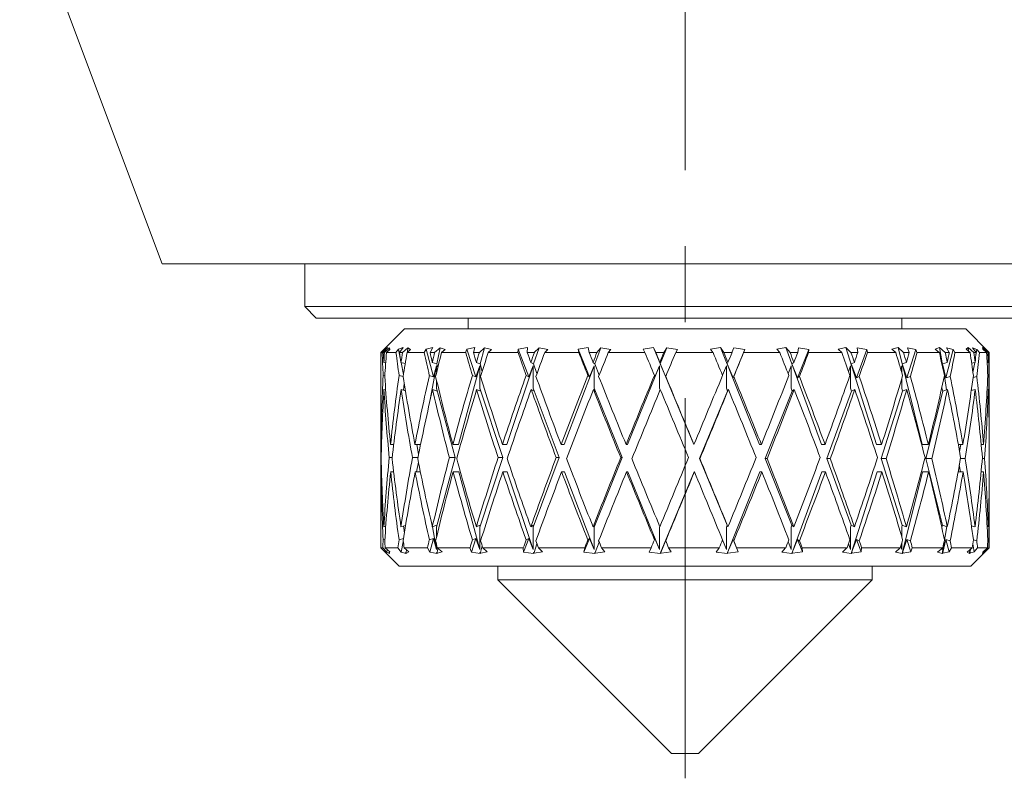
# Model space of a CAD drawing. Header units: inches. Extents: x 0.9 to 19.3, y 1 to 16.6.
# Tile 1 of 17: x 4.1 to 5.4, y 5 to 6. Entities that reach past the tile are written whole.
import ezdxf

# ---------------------------------------------------------------- set-up
doc = ezdxf.new("R2010")
doc.units = ezdxf.units.IN
doc.header["$MEASUREMENT"] = 0
doc.linetypes.add('CENTERX2', pattern=[0.8, 0.5, -0.1, 0.1, -0.1])
doc.layers.add('SLD-0', color=7, linetype='Continuous')

msp = doc.modelspace()

# ---------------------------------------------------------------- linework, layer by layer
at = {"color": 7, "linetype": 'Continuous', "lineweight": 15}
for p, q in [((4.1055, 6.133), (4.2929, 5.6325)), ((4.2929, 5.6325), (5.6679, 5.6325)), ((4.4804, 5.6325), (4.4804, 5.5762)), ((4.4804, 5.5762), (4.4954, 5.5612)), ((4.4804, 5.5762), (5.4804, 5.5762)), ((4.4954, 5.5612), (5.4654, 5.5612)), ((4.6954, 5.5612), (4.6954, 5.5469)), ((5.2653, 5.5469), (5.2653, 5.5612)), ((4.6114, 5.5469), (4.5804, 5.5159)), ((4.6114, 5.5469), (5.3494, 5.5469)), ((5.3804, 5.5159), (5.3494, 5.5469)), ((4.5804, 5.5159), (4.5804, 5.423)), ((4.5804, 5.5159), (4.582, 5.5159)), ((4.582, 5.5159), (4.5864, 5.5204)), ((4.5897, 5.5224), (4.5836, 5.5159)), ((4.5836, 5.5159), (4.5851, 5.5159)), ((4.5851, 5.5159), (4.5919, 5.5222)), ((4.5864, 5.5204), (4.5897, 5.5224)), ((4.5864, 5.5204), (4.5865, 5.519)), ((4.5923, 5.52), (4.5878, 5.5159)), ((4.5878, 5.5159), (4.6002, 5.5159)), ((4.5919, 5.5222), (4.5923, 5.52)), ((4.5919, 5.5222), (4.5919, 5.5196)), ((4.6002, 5.5159), (4.6037, 5.5204)), ((4.6037, 5.5204), (4.6099, 5.5224)), ((4.6037, 5.5204), (4.606, 5.5086)), ((4.6099, 5.5224), (4.6049, 5.5159)), ((4.6049, 5.5159), (4.6088, 5.5159)), ((4.6088, 5.5159), (4.6159, 5.5222)), ((4.6195, 5.52), (4.6148, 5.5159)), ((4.6148, 5.5159), (4.6374, 5.5159)), ((4.6159, 5.5222), (4.6153, 5.5163)), ((4.6159, 5.5222), (4.6195, 5.52)), ((4.6374, 5.5159), (4.64, 5.5204)), ((4.64, 5.5204), (4.6486, 5.5224)), ((4.64, 5.5204), (4.6498, 5.4839)), ((4.6486, 5.5224), (4.6451, 5.5159)), ((4.6451, 5.5159), (4.6511, 5.5159)), ((4.6511, 5.5159), (4.6582, 5.5222)), ((4.6582, 5.5222), (4.6542, 5.5009)), ((4.6582, 5.5222), (4.6648, 5.52)), ((4.6648, 5.52), (4.6601, 5.5159)), ((4.6601, 5.5159), (4.6919, 5.5159)), ((4.6919, 5.5159), (4.6933, 5.5204)), ((4.6933, 5.5204), (4.704, 5.5224)), ((4.6933, 5.5204), (4.7054, 5.4839)), ((4.704, 5.5224), (4.702, 5.5159)), ((4.702, 5.5159), (4.7099, 5.5159)), ((4.7099, 5.5159), (4.7167, 5.5222)), ((4.7167, 5.5222), (4.711, 5.5009)), ((4.7167, 5.5222), (4.726, 5.52)), ((4.726, 5.52), (4.7215, 5.5159)), ((4.7215, 5.5159), (4.7607, 5.5159)), ((4.7607, 5.5159), (4.761, 5.5204)), ((4.761, 5.5204), (4.7733, 5.5224)), ((4.761, 5.5204), (4.7749, 5.4839)), ((4.7733, 5.5224), (4.7729, 5.5159)), ((4.7729, 5.5159), (4.7822, 5.5159)), ((4.7884, 5.5222), (4.7813, 5.5009)), ((4.7822, 5.5159), (4.7884, 5.5222)), ((4.7884, 5.5222), (4.7999, 5.52)), ((4.7999, 5.52), (4.7958, 5.5159)), ((4.7958, 5.5159), (4.8406, 5.5159)), ((4.8398, 5.5204), (4.8529, 5.5224)), ((4.8406, 5.5159), (4.8398, 5.5204)), ((4.8398, 5.5204), (4.8546, 5.4839)), ((4.8529, 5.5224), (4.8542, 5.5159)), ((4.8542, 5.5159), (4.8645, 5.5159)), ((4.8696, 5.5222), (4.8616, 5.5009)), ((4.8645, 5.5159), (4.8696, 5.5222)), ((4.8696, 5.5222), (4.8828, 5.52)), ((4.8828, 5.52), (4.8794, 5.5159)), ((4.8794, 5.5159), (4.9276, 5.5159)), ((4.9255, 5.5204), (4.9389, 5.5224)), ((4.9276, 5.5159), (4.9255, 5.5204)), ((4.9389, 5.5224), (4.9418, 5.5159)), ((4.9918, 5.3948), (4.9389, 5.5224)), ((4.9418, 5.5159), (4.9526, 5.5159)), ((4.9565, 5.5222), (4.9478, 5.5009)), ((4.9526, 5.5159), (4.9565, 5.5222)), ((4.9565, 5.5222), (4.9706, 5.52)), ((4.9706, 5.52), (4.9681, 5.5159)), ((4.9681, 5.5159), (5.0171, 5.5159)), ((5.014, 5.5204), (5.027, 5.5224)), ((5.0171, 5.5159), (5.014, 5.5204)), ((5.027, 5.5224), (5.0314, 5.5159)), ((5.0782, 5.3948), (5.027, 5.5224)), ((5.0314, 5.5159), (5.0421, 5.5159)), ((5.0421, 5.5159), (5.0445, 5.5222)), ((5.0435, 5.4826), (5.059, 5.52)), ((5.0445, 5.5222), (5.059, 5.52)), ((5.059, 5.52), (5.0574, 5.5159)), ((5.0574, 5.5159), (5.1048, 5.5159)), ((5.1009, 5.5204), (5.1128, 5.5224)), ((5.1048, 5.5159), (5.1009, 5.5204)), ((5.1128, 5.5224), (5.1184, 5.5159)), ((5.1598, 5.3948), (5.1128, 5.5224)), ((5.1184, 5.5159), (5.1285, 5.5159)), ((5.1283, 5.4826), (5.1433, 5.52)), ((5.1285, 5.5159), (5.1294, 5.5222)), ((5.1294, 5.5222), (5.1433, 5.52)), ((5.1433, 5.52), (5.1428, 5.5159)), ((5.1428, 5.5159), (5.1863, 5.5159)), ((5.1817, 5.5204), (5.1919, 5.5224)), ((5.1863, 5.5159), (5.1817, 5.5204)), ((5.1919, 5.5224), (5.1985, 5.5159)), ((5.2323, 5.3948), (5.1919, 5.5224)), ((5.1985, 5.5159), (5.2075, 5.5159)), ((5.2058, 5.4826), (5.2195, 5.52)), ((5.2067, 5.5222), (5.2195, 5.52)), ((5.2075, 5.5159), (5.2067, 5.5222)), ((5.2195, 5.52), (5.2201, 5.5159)), ((5.2201, 5.5159), (5.2574, 5.5159)), ((5.2523, 5.5204), (5.2604, 5.5224)), ((5.2574, 5.5159), (5.2523, 5.5204)), ((5.2604, 5.5224), (5.2676, 5.5159)), ((5.2923, 5.3948), (5.2604, 5.5224)), ((5.2676, 5.5159), (5.275, 5.5159)), ((5.2719, 5.4826), (5.2837, 5.52)), ((5.2727, 5.5222), (5.2837, 5.52)), ((5.275, 5.5159), (5.2727, 5.5222)), ((5.2837, 5.52), (5.2853, 5.5159)), ((5.2853, 5.5159), (5.3147, 5.5159)), ((5.3094, 5.5204), (5.3149, 5.5224)), ((5.3147, 5.5159), (5.3094, 5.5204)), ((5.3149, 5.5224), (5.3224, 5.5159)), ((5.32, 5.4923), (5.3149, 5.5224)), ((5.3224, 5.5159), (5.3278, 5.5159)), ((5.3234, 5.4826), (5.3327, 5.52)), ((5.324, 5.5222), (5.3327, 5.52)), ((5.3278, 5.5159), (5.324, 5.5222)), ((5.3327, 5.52), (5.3353, 5.5159)), ((5.3353, 5.5159), (5.3552, 5.5159)), ((5.3499, 5.5204), (5.3526, 5.5224)), ((5.3552, 5.5159), (5.3499, 5.5204)), ((5.3526, 5.5224), (5.3599, 5.5159)), ((5.3529, 5.5178), (5.3526, 5.5224)), ((5.3582, 5.5222), (5.3641, 5.52)), ((5.3632, 5.5159), (5.3582, 5.5222)), ((5.3599, 5.5159), (5.3632, 5.5159)), ((5.3628, 5.5125), (5.3641, 5.52)), ((5.3641, 5.52), (5.3674, 5.5159)), ((5.3674, 5.5159), (5.3769, 5.5159)), ((5.3716, 5.5224), (5.3785, 5.5159)), ((5.372, 5.5204), (5.3716, 5.5224)), ((5.3769, 5.5159), (5.372, 5.5204)), ((5.3733, 5.5222), (5.3761, 5.52)), ((5.3794, 5.5159), (5.3733, 5.5222)), ((5.3761, 5.52), (5.3802, 5.5159)), ((5.3761, 5.5193), (5.3761, 5.52)), ((5.3785, 5.5159), (5.3794, 5.5159)), ((5.3802, 5.5159), (5.3804, 5.5159)), ((5.3804, 5.423), (5.3804, 5.5159)), ((4.5843, 5.5029), (4.5868, 5.5023)), ((4.6124, 5.5013), (4.6068, 5.5029)), ((4.6071, 5.5028), (4.6101, 5.487)), ((4.6542, 5.5009), (4.648, 5.5029)), ((4.711, 5.5009), (4.7059, 5.5029)), ((4.7813, 5.5009), (4.7775, 5.5029)), ((4.8616, 5.5009), (4.8593, 5.5029)), ((4.9478, 5.5009), (4.9472, 5.5029)), ((5.0357, 5.5009), (5.0367, 5.5029)), ((5.1208, 5.5009), (5.1235, 5.5029)), ((5.1989, 5.5009), (5.203, 5.5029)), ((5.266, 5.5009), (5.2713, 5.5029)), ((5.3187, 5.5009), (5.3251, 5.5029)), ((5.3572, 5.5017), (5.3616, 5.5029)), ((5.3589, 5.4894), (5.3612, 5.5028)), ((5.3776, 5.5025), (5.379, 5.5029)), ((4.6537, 5.4985), (4.6453, 5.454)), ((4.6498, 5.4839), (4.6537, 5.4985)), ((4.6537, 5.4985), (4.6537, 5.49)), ((4.6552, 5.4959), (4.6542, 5.5009)), ((4.7104, 5.4985), (4.6827, 5.3948)), ((4.7054, 5.4839), (4.7104, 5.4985)), ((4.7104, 5.4985), (4.7104, 5.4689)), ((4.7137, 5.4911), (4.711, 5.5009)), ((4.7805, 5.4985), (4.7462, 5.3948)), ((4.7749, 5.4839), (4.7805, 5.4985)), ((4.7805, 5.4985), (4.7805, 5.4689)), ((4.7856, 5.4882), (4.7813, 5.5009)), ((4.8607, 5.4985), (4.8215, 5.3948)), ((4.8546, 5.4839), (4.8607, 5.4985)), ((4.8607, 5.4985), (4.8607, 5.4689)), ((4.8674, 5.486), (4.8616, 5.5009)), ((4.9469, 5.4985), (4.9047, 5.3948)), ((4.9407, 5.4839), (4.9469, 5.4985)), ((4.9469, 5.4985), (4.9469, 5.4689)), ((4.9555, 5.4826), (4.9478, 5.5009)), ((5.0296, 5.4859), (5.0347, 5.4985)), ((5.0347, 5.4985), (5.0347, 5.4689)), ((5.0435, 5.4826), (5.0357, 5.5009)), ((5.1159, 5.488), (5.1198, 5.4985)), ((5.1198, 5.4985), (5.1198, 5.4689)), ((5.1283, 5.4826), (5.1208, 5.5009)), ((5.1954, 5.4904), (5.198, 5.4985)), ((5.198, 5.4985), (5.198, 5.4689)), ((5.2058, 5.4826), (5.1989, 5.5009)), ((5.264, 5.4938), (5.2652, 5.4985)), ((5.2652, 5.4985), (5.2652, 5.4898)), ((5.2719, 5.4826), (5.266, 5.5009)), ((5.3234, 5.4826), (5.3187, 5.5009)), ((4.5856, 5.4851), (4.5834, 5.4857)), ((4.6043, 5.4857), (4.6097, 5.4842)), ((4.6441, 5.4857), (4.6498, 5.4839)), ((4.6537, 5.4787), (4.6537, 5.4689)), ((4.7007, 5.4857), (4.7054, 5.4839)), ((4.7714, 5.4857), (4.7749, 5.4839)), ((4.8525, 5.4857), (4.8546, 5.4839)), ((4.9401, 5.4857), (4.9407, 5.4839)), ((4.9549, 5.4844), (4.9555, 5.4826)), ((5.0444, 5.4844), (5.0435, 5.4826)), ((5.1306, 5.4844), (5.1283, 5.4826)), ((5.2094, 5.4844), (5.2058, 5.4826)), ((5.2652, 5.4816), (5.2652, 5.4689)), ((5.2766, 5.4844), (5.2719, 5.4826)), ((5.3243, 5.4669), (5.3213, 5.4849)), ((5.329, 5.4844), (5.3234, 5.4826)), ((5.3639, 5.4844), (5.359, 5.483)), ((5.3795, 5.4844), (5.3782, 5.484)), ((4.5844, 5.4672), (4.5868, 5.4666)), ((4.6127, 5.4656), (4.607, 5.4672)), ((4.6111, 5.4752), (4.6102, 5.4663)), ((4.6545, 5.4652), (4.6483, 5.4672)), ((4.6537, 5.4689), (4.6781, 5.3776)), ((4.6537, 5.4689), (4.6545, 5.4652)), ((4.7114, 5.4652), (4.7063, 5.4672)), ((4.7104, 5.4689), (4.7406, 5.3776)), ((4.7104, 5.4689), (4.7114, 5.4652)), ((4.7818, 5.4652), (4.778, 5.4672)), ((4.7805, 5.4689), (4.815, 5.3776)), ((4.7805, 5.4689), (4.7818, 5.4652)), ((4.8621, 5.4652), (4.8599, 5.4672)), ((4.8607, 5.4689), (4.8978, 5.3776)), ((4.8607, 5.4689), (4.8621, 5.4652)), ((4.9469, 5.4689), (4.9477, 5.467)), ((4.9995, 5.3763), (5.0363, 5.4652)), ((5.0347, 5.4689), (5.0363, 5.4652)), ((5.0363, 5.4652), (5.0373, 5.4672)), ((5.0857, 5.3763), (5.1214, 5.4652)), ((5.1198, 5.4689), (5.1214, 5.4652)), ((5.1214, 5.4652), (5.124, 5.4672)), ((5.1666, 5.3763), (5.1994, 5.4652)), ((5.198, 5.4689), (5.1994, 5.4652)), ((5.1994, 5.4652), (5.2035, 5.4672)), ((5.2382, 5.3763), (5.2664, 5.4652)), ((5.2652, 5.4689), (5.2664, 5.4652)), ((5.2664, 5.4652), (5.2717, 5.4672)), ((5.2969, 5.3763), (5.3191, 5.4652)), ((5.3181, 5.4707), (5.3181, 5.4689)), ((5.3181, 5.4689), (5.3191, 5.4652)), ((5.3191, 5.4652), (5.3254, 5.4672)), ((5.3566, 5.4657), (5.3618, 5.4672)), ((5.3572, 5.4659), (5.357, 5.4682)), ((5.3774, 5.4668), (5.379, 5.4672)), ((4.5804, 5.3887), (4.5804, 5.3665)), ((4.5813, 5.3948), (4.5805, 5.3948)), ((4.5973, 5.3948), (4.5931, 5.3948)), ((4.6325, 5.3948), (4.6252, 5.3948)), ((4.6276, 5.3948), (4.63, 5.3822)), ((4.6827, 5.3948), (4.675, 5.3948)), ((4.7462, 5.3948), (4.7402, 5.3948)), ((4.8215, 5.3948), (4.8174, 5.3948)), ((4.9047, 5.3948), (4.9028, 5.3948)), ((4.9918, 5.3948), (4.992, 5.3948)), ((5.0782, 5.3948), (5.0807, 5.3948)), ((5.1598, 5.3948), (5.1644, 5.3948)), ((5.2323, 5.3948), (5.2388, 5.3948)), ((5.2923, 5.3948), (5.3002, 5.3948)), ((5.3396, 5.3948), (5.3457, 5.3948)), ((5.3413, 5.3857), (5.3428, 5.3948)), ((5.3698, 5.3948), (5.3728, 5.3948)), ((5.3804, 5.3665), (5.3804, 5.3887)), ((4.5808, 5.3776), (4.5804, 5.3776)), ((4.5953, 5.3776), (4.5914, 5.3776)), ((4.6291, 5.3776), (4.622, 5.3776)), ((4.6781, 5.3776), (4.6537, 5.2863)), ((4.6781, 5.3776), (4.6705, 5.3776)), ((4.7406, 5.3776), (4.7104, 5.2863)), ((4.7406, 5.3776), (4.7346, 5.3776)), ((4.815, 5.3776), (4.7805, 5.2863)), ((4.815, 5.3776), (4.8109, 5.3776)), ((4.8978, 5.3776), (4.8607, 5.2863)), ((4.8978, 5.3776), (4.8958, 5.3776)), ((4.9995, 5.3763), (4.9997, 5.3763)), ((5.0357, 5.2887), (4.9995, 5.3763)), ((5.1208, 5.2887), (5.0857, 5.3763)), ((5.0857, 5.3763), (5.0881, 5.3763)), ((5.1989, 5.2887), (5.1666, 5.3763)), ((5.1666, 5.3763), (5.1712, 5.3763)), ((5.266, 5.2887), (5.2382, 5.3763)), ((5.2382, 5.3763), (5.2446, 5.3763)), ((5.3187, 5.2887), (5.2969, 5.3763)), ((5.2969, 5.3763), (5.3048, 5.3763)), ((5.3425, 5.3763), (5.3487, 5.3763)), ((5.3712, 5.3763), (5.3742, 5.3763)), ((4.6297, 5.3717), (4.6273, 5.3591)), ((5.3426, 5.3591), (5.341, 5.3682)), ((4.5812, 5.3591), (4.5805, 5.3591)), ((4.5971, 5.3591), (4.5933, 5.3591)), ((4.6322, 5.3591), (4.6255, 5.3591)), ((4.6831, 5.3591), (4.6754, 5.3591)), ((4.6831, 5.3591), (4.7104, 5.2568)), ((4.7467, 5.3591), (4.7407, 5.3591)), ((4.7467, 5.3591), (4.7805, 5.2568)), ((4.822, 5.3591), (4.8179, 5.3591)), ((4.822, 5.3591), (4.8607, 5.2568)), ((4.9053, 5.3591), (4.9033, 5.3591)), ((4.9053, 5.3591), (4.9469, 5.2568)), ((4.9478, 5.2514), (4.9923, 5.3591)), ((4.9923, 5.3591), (4.9926, 5.3591)), ((5.0356, 5.2514), (5.0788, 5.3591)), ((5.0788, 5.3591), (5.0813, 5.3591)), ((5.1206, 5.2514), (5.1603, 5.3591)), ((5.1603, 5.3591), (5.1649, 5.3591)), ((5.1987, 5.2514), (5.2328, 5.3591)), ((5.2328, 5.3591), (5.2392, 5.3591)), ((5.2657, 5.2514), (5.2926, 5.3591)), ((5.2926, 5.3591), (5.3006, 5.3591)), ((5.3394, 5.3591), (5.3459, 5.3591)), ((5.3696, 5.3591), (5.3729, 5.3591)), ((4.5804, 5.3295), (4.5804, 5.2591)), ((5.3804, 5.2591), (5.3804, 5.3295)), ((4.5869, 5.2874), (4.5843, 5.2867)), ((4.6068, 5.2867), (4.6129, 5.2884)), ((4.6103, 5.2877), (4.6113, 5.2784)), ((4.648, 5.2867), (4.6542, 5.2887)), ((4.6481, 5.2867), (4.6537, 5.2568)), ((4.6542, 5.2887), (4.6537, 5.2863)), ((4.6537, 5.2863), (4.6537, 5.2738)), ((4.7059, 5.2867), (4.711, 5.2887)), ((4.711, 5.2887), (4.7104, 5.2863)), ((4.7104, 5.2863), (4.7104, 5.2568)), ((4.7775, 5.2867), (4.7813, 5.2887)), ((4.7813, 5.2887), (4.7805, 5.2863)), ((4.7805, 5.2863), (4.7805, 5.2568)), ((4.8593, 5.2867), (4.8616, 5.2887)), ((4.8616, 5.2887), (4.8607, 5.2863)), ((4.8607, 5.2863), (4.8607, 5.2568)), ((4.9471, 5.2869), (4.9469, 5.2863)), ((4.9469, 5.2863), (4.9469, 5.2568)), ((5.0357, 5.2887), (5.0347, 5.2863)), ((5.0347, 5.2863), (5.0347, 5.2568)), ((5.0367, 5.2867), (5.0357, 5.2887)), ((5.1208, 5.2887), (5.1198, 5.2863)), ((5.1198, 5.2863), (5.1198, 5.2568)), ((5.1235, 5.2867), (5.1208, 5.2887)), ((5.1989, 5.2887), (5.198, 5.2863)), ((5.198, 5.2863), (5.198, 5.2568)), ((5.203, 5.2867), (5.1989, 5.2887)), ((5.266, 5.2887), (5.2652, 5.2863)), ((5.2652, 5.2863), (5.2652, 5.2736)), ((5.2713, 5.2867), (5.266, 5.2887)), ((5.3187, 5.2887), (5.3181, 5.2863)), ((5.3181, 5.2863), (5.3181, 5.2845)), ((5.3185, 5.2514), (5.3245, 5.2869)), ((5.3251, 5.2867), (5.3187, 5.2887)), ((5.3616, 5.2867), (5.3569, 5.288)), ((5.3571, 5.2861), (5.3573, 5.2879)), ((5.379, 5.2867), (5.3775, 5.2871)), ((4.5834, 5.2695), (4.5856, 5.2701)), ((4.6101, 5.2712), (4.6043, 5.2695)), ((4.6498, 5.2713), (4.6441, 5.2695)), ((4.6498, 5.2713), (4.6449, 5.2533)), ((4.6537, 5.2568), (4.6498, 5.2713)), ((4.7054, 5.2713), (4.6994, 5.2533)), ((4.7054, 5.2713), (4.7007, 5.2695)), ((4.7104, 5.2568), (4.7054, 5.2713)), ((4.7749, 5.2713), (4.768, 5.2533)), ((4.7749, 5.2713), (4.7714, 5.2695)), ((4.7805, 5.2568), (4.7749, 5.2713)), ((4.8546, 5.2713), (4.8473, 5.2533)), ((4.8546, 5.2713), (4.8525, 5.2695)), ((4.8607, 5.2568), (4.8546, 5.2713)), ((4.9407, 5.2713), (4.9401, 5.2695)), ((4.9469, 5.2568), (4.9407, 5.2713)), ((4.9484, 5.2529), (4.9555, 5.2699)), ((4.9555, 5.2699), (4.9549, 5.2682)), ((5.0347, 5.2568), (5.0296, 5.2693)), ((5.0363, 5.2529), (5.0435, 5.2699)), ((5.0435, 5.2699), (5.0444, 5.2682)), ((5.0503, 5.2536), (5.0435, 5.2699)), ((5.1214, 5.2529), (5.1283, 5.2699)), ((5.1283, 5.2699), (5.1306, 5.2682)), ((5.1349, 5.2536), (5.1283, 5.2699)), ((5.1994, 5.2529), (5.2058, 5.2699)), ((5.2058, 5.2699), (5.2094, 5.2682)), ((5.2118, 5.2536), (5.2058, 5.2699)), ((5.2664, 5.2529), (5.2719, 5.2699)), ((5.2719, 5.2699), (5.2766, 5.2682)), ((5.2771, 5.2536), (5.2719, 5.2699)), ((5.3191, 5.2529), (5.3234, 5.2699)), ((5.3234, 5.2699), (5.329, 5.2682)), ((5.3275, 5.2536), (5.3234, 5.2699)), ((5.3594, 5.2694), (5.3639, 5.2682)), ((4.5804, 5.2591), (4.6047, 5.2347)), ((4.5804, 5.2591), (4.5829, 5.2591)), ((4.5883, 5.2533), (4.5829, 5.2591)), ((4.5861, 5.2591), (4.5921, 5.2536)), ((4.5861, 5.2591), (4.6029, 5.2591)), ((4.5886, 5.2568), (4.5883, 5.2533)), ((4.6072, 5.2533), (4.6029, 5.2591)), ((4.6098, 5.267), (4.6072, 5.2533)), ((4.6111, 5.2591), (4.6174, 5.2536)), ((4.6111, 5.2591), (4.6418, 5.2591)), ((4.6135, 5.2568), (4.6135, 5.257)), ((4.6135, 5.257), (4.6135, 5.2568)), ((4.6135, 5.257), (4.6135, 5.2568)), ((4.6139, 5.2529), (4.6143, 5.2563)), ((4.6449, 5.2533), (4.6418, 5.2591)), ((4.6537, 5.2626), (4.6537, 5.2568)), ((4.6545, 5.2529), (4.6555, 5.2583)), ((4.6546, 5.2591), (4.6609, 5.2536)), ((4.6546, 5.2591), (4.6976, 5.2591)), ((4.6994, 5.2533), (4.6976, 5.2591)), ((4.7114, 5.2529), (4.7137, 5.2614)), ((4.7144, 5.2591), (4.7204, 5.2536)), ((4.7144, 5.2591), (4.7677, 5.2591)), ((4.768, 5.2533), (4.7677, 5.2591)), ((4.7818, 5.2529), (4.7856, 5.2643)), ((4.7876, 5.2591), (4.7929, 5.2536)), ((4.7876, 5.2591), (4.8484, 5.2591)), ((4.8473, 5.2533), (4.8484, 5.2591)), ((4.8621, 5.2529), (4.8674, 5.2665)), ((4.8704, 5.2591), (4.8749, 5.2536)), ((4.8704, 5.2591), (4.9357, 5.2591)), ((4.9332, 5.2533), (4.9357, 5.2591)), ((4.9587, 5.2591), (4.9621, 5.2536)), ((4.9587, 5.2591), (5.0253, 5.2591)), ((5.0215, 5.2533), (5.0253, 5.2591)), ((5.0481, 5.2591), (5.0503, 5.2536)), ((5.0481, 5.2591), (5.1126, 5.2591)), ((5.1077, 5.2533), (5.1126, 5.2591)), ((5.1198, 5.2568), (5.1159, 5.2673)), ((5.1342, 5.2591), (5.1349, 5.2536)), ((5.1342, 5.2591), (5.1933, 5.2591)), ((5.1875, 5.2533), (5.1933, 5.2591)), ((5.198, 5.2568), (5.1954, 5.2648)), ((5.2125, 5.2591), (5.2118, 5.2536)), ((5.2125, 5.2591), (5.2633, 5.2591)), ((5.257, 5.2533), (5.2633, 5.2591)), ((5.2652, 5.2568), (5.264, 5.2614)), ((5.2652, 5.2654), (5.2652, 5.2568)), ((5.2791, 5.2591), (5.2771, 5.2536)), ((5.2791, 5.2591), (5.3191, 5.2591)), ((5.3125, 5.2533), (5.3191, 5.2591)), ((5.3181, 5.2568), (5.3179, 5.258)), ((5.3181, 5.2582), (5.3181, 5.2568)), ((5.3308, 5.2591), (5.3275, 5.2536)), ((5.3308, 5.2591), (5.358, 5.2591)), ((5.3514, 5.2533), (5.358, 5.2591)), ((5.3543, 5.2514), (5.3547, 5.2562)), ((5.3548, 5.2529), (5.3555, 5.2568)), ((5.356, 5.2347), (5.3804, 5.2591)), ((5.3605, 5.2536), (5.3587, 5.2643)), ((5.3649, 5.2591), (5.3605, 5.2536)), ((5.3649, 5.2591), (5.3779, 5.2591)), ((5.3718, 5.2533), (5.3779, 5.2591)), ((5.3798, 5.2591), (5.3744, 5.2536)), ((5.3783, 5.2685), (5.3795, 5.2682)), ((5.3798, 5.2591), (5.3804, 5.2591)), ((4.5919, 5.2514), (4.5883, 5.2533)), ((4.5917, 5.2529), (4.5907, 5.2527)), ((4.5907, 5.2527), (4.5919, 5.2514)), ((4.5917, 5.2518), (4.5907, 5.2527)), ((4.5917, 5.2539), (4.5917, 5.2529)), ((4.5917, 5.2529), (4.5917, 5.2518)), ((4.6139, 5.2514), (4.6072, 5.2533)), ((4.613, 5.2527), (4.6139, 5.2529)), ((4.613, 5.2527), (4.6139, 5.2514)), ((4.614, 5.2518), (4.613, 5.2527)), ((4.6139, 5.2529), (4.614, 5.2518)), ((4.6174, 5.2536), (4.614, 5.2518)), ((4.6543, 5.2514), (4.6449, 5.2533)), ((4.6537, 5.2527), (4.6545, 5.2529)), ((4.6537, 5.2527), (4.6543, 5.2514)), ((4.6547, 5.2518), (4.6537, 5.2527)), ((4.6545, 5.2529), (4.6547, 5.2518)), ((4.6609, 5.2536), (4.6547, 5.2518)), ((4.7111, 5.2514), (4.6994, 5.2533)), ((4.7107, 5.2527), (4.7114, 5.2529)), ((4.7107, 5.2527), (4.7111, 5.2514)), ((4.7117, 5.2518), (4.7107, 5.2527)), ((4.7114, 5.2529), (4.7117, 5.2518)), ((4.7204, 5.2536), (4.7117, 5.2518)), ((4.7813, 5.2514), (4.768, 5.2533)), ((4.7813, 5.2527), (4.7818, 5.2529)), ((4.7813, 5.2527), (4.7813, 5.2514)), ((4.7822, 5.2518), (4.7813, 5.2527)), ((4.7818, 5.2529), (4.7822, 5.2518)), ((4.7929, 5.2536), (4.7822, 5.2518)), ((4.8616, 5.2514), (4.8473, 5.2533)), ((4.8618, 5.2527), (4.8616, 5.2514)), ((4.8618, 5.2527), (4.8621, 5.2529)), ((4.8626, 5.2518), (4.8618, 5.2527)), ((4.8621, 5.2529), (4.8626, 5.2518)), ((4.8749, 5.2536), (4.8626, 5.2518)), ((4.9478, 5.2514), (4.9332, 5.2533)), ((4.9483, 5.2527), (4.9478, 5.2514)), ((4.9483, 5.2527), (4.9484, 5.2529)), ((4.9489, 5.2518), (4.9483, 5.2527)), ((4.9484, 5.2529), (4.9489, 5.2518)), ((4.9621, 5.2536), (4.9489, 5.2518)), ((5.0356, 5.2514), (5.0215, 5.2533)), ((5.0364, 5.2527), (5.0356, 5.2514)), ((5.0364, 5.2527), (5.0363, 5.2529)), ((5.0368, 5.2518), (5.0364, 5.2527)), ((5.0503, 5.2536), (5.0368, 5.2518)), ((5.1206, 5.2514), (5.1077, 5.2533)), ((5.1217, 5.2527), (5.1206, 5.2514)), ((5.1217, 5.2527), (5.1214, 5.2529)), ((5.1218, 5.2518), (5.1217, 5.2527)), ((5.1349, 5.2536), (5.1218, 5.2518)), ((5.1987, 5.2514), (5.1875, 5.2533)), ((5.1999, 5.2527), (5.1987, 5.2514)), ((5.1999, 5.2527), (5.1994, 5.2529)), ((5.2118, 5.2536), (5.1998, 5.2518)), ((5.1998, 5.2518), (5.1999, 5.2527)), ((5.2657, 5.2514), (5.257, 5.2533)), ((5.2671, 5.2527), (5.2657, 5.2514)), ((5.2671, 5.2527), (5.2664, 5.2529)), ((5.2771, 5.2536), (5.2668, 5.2518)), ((5.2668, 5.2518), (5.2671, 5.2527)), ((5.3185, 5.2514), (5.3125, 5.2533)), ((5.3199, 5.2527), (5.3185, 5.2514)), ((5.3199, 5.2527), (5.3191, 5.2529)), ((5.3275, 5.2536), (5.3194, 5.2518)), ((5.3194, 5.2518), (5.3199, 5.2527)), ((5.3543, 5.2514), (5.3514, 5.2533)), ((5.3557, 5.2527), (5.3543, 5.2514)), ((5.3557, 5.2527), (5.3548, 5.2529)), ((5.3605, 5.2536), (5.355, 5.2518)), ((5.355, 5.2518), (5.3557, 5.2527)), ((5.3714, 5.2514), (5.3718, 5.2533)), ((5.3727, 5.2527), (5.3714, 5.2514)), ((5.3727, 5.2527), (5.3717, 5.2529)), ((5.3744, 5.2536), (5.3718, 5.2518)), ((5.3718, 5.2518), (5.3727, 5.2527)), ((5.3744, 5.2536), (5.3743, 5.2557)), ((4.6047, 5.2347), (5.356, 5.2347)), ((4.7343, 5.2347), (4.7343, 5.2168)), ((5.2264, 5.2168), (5.2264, 5.2347)), ((4.7343, 5.2168), (4.9626, 4.9884)), ((4.7343, 5.2168), (5.2264, 5.2168)), ((4.9981, 4.9884), (5.2264, 5.2168)), ((4.9626, 4.9884), (4.9981, 4.9884))]:
    msp.add_line(p, q, dxfattribs=at)
for centre, major_axis, ratio, start_param, end_param in [((4.9804, 5.3628), (-0.1181, 0.9646), 0.396226, 1.363206, 1.394749), ((4.9804, 5.3972), (-0.1181, 0.9646), 0.396226, 1.399146, 1.412653), ((4.9804, 5.3924), (0.0129, 0.9657), 0.414004, 1.448101, 1.461617), ((4.9804, 5.3553), (0.0129, 0.9657), 0.414004, 1.409299, 1.442305), ((4.9804, 5.3628), (-0.2099, 0.9628), 0.353631, 1.334714, 1.366258), ((4.9804, 5.3972), (-0.2099, 0.9628), 0.353631, 1.370655, 1.384162), ((4.9804, 5.3924), (0.1181, 0.9646), 0.396226, 1.491025, 1.50454), ((4.9804, 5.3553), (0.1181, 0.9646), 0.396226, 1.452223, 1.485228), ((4.9804, 5.3628), (-0.2831, 0.9621), 0.29376, 1.325452, 1.356996), ((4.9804, 5.3972), (-0.2831, 0.9621), 0.29376, 1.361392, 1.3749), ((4.9804, 5.3924), (0.2099, 0.9628), 0.353631, 1.519516, 1.533031), ((4.9804, 5.3553), (0.2099, 0.9628), 0.353631, 1.480714, 1.51372), ((4.9804, 5.3628), (-0.3371, 0.9627), 0.223613, 1.333521, 1.365065), ((4.9804, 5.3972), (-0.3371, 0.9627), 0.223613, 1.369461, 1.382968), ((4.9804, 5.3924), (0.2831, 0.9621), 0.29376, 1.528778, 1.542294), ((4.9804, 5.3553), (0.2831, 0.9621), 0.29376, 1.489976, 1.522982), ((4.9804, 5.3628), (-0.3737, 0.9641), 0.147998, 1.354364, 1.385908), ((4.9804, 5.3972), (-0.3737, 0.9641), 0.147998, 1.390304, 1.403811), ((4.9804, 5.3924), (0.3371, 0.9627), 0.223613, 1.52071, 1.534225), ((4.9804, 5.3553), (0.3371, 0.9627), 0.223613, 1.481908, 1.514913), ((4.9804, 5.3628), (-0.3943, 0.9653), 0.069763, 1.383177, 1.414721), ((4.9804, 5.3972), (-0.3943, 0.9653), 0.069763, 1.419117, 1.432624), ((4.9804, 5.3924), (0.3737, 0.9641), 0.147998, 1.499867, 1.513382), ((4.9804, 5.3553), (0.3737, 0.9641), 0.147998, 1.461065, 1.49407), ((4.9804, 5.3628), (-0.3999, 0.9657), 0.009458, 4.83606, 4.867604), ((4.9804, 5.3972), (-0.3999, 0.9657), 0.009458, 4.818156, 4.831664), ((4.9804, 5.3924), (0.3943, 0.9653), 0.069763, 1.471054, 1.484569), ((4.9804, 5.3553), (0.3943, 0.9653), 0.069763, 1.432252, 1.465257), ((4.9804, 5.3628), (-0.3908, 0.9651), 0.088554, 4.804136, 4.835679), ((4.9804, 5.3972), (-0.3908, 0.9651), 0.088554, 4.786232, 4.799739), ((4.9804, 5.3924), (0.3999, 0.9657), 0.009458, 4.831021, 4.844536), ((4.9804, 5.3553), (0.3999, 0.9657), 0.009458, 4.850333, 4.883338), ((4.9804, 5.3628), (-0.3665, 0.9638), 0.166346, 4.776808, 4.808352), ((4.9804, 5.3972), (-0.3665, 0.9638), 0.166346, 4.758904, 4.772412), ((4.9804, 5.3924), (0.3908, 0.9651), 0.088554, 4.862945, 4.876461), ((4.9804, 5.3553), (0.3908, 0.9651), 0.088554, 4.882257, 4.915263), ((4.9804, 5.3628), (-0.3259, 0.9625), 0.240977, 4.758564, 4.790108), ((4.9804, 5.3972), (-0.3259, 0.9625), 0.240977, 4.74066, 4.754167), ((4.9804, 5.3924), (0.3665, 0.9638), 0.166346, 4.890273, 4.903788), ((4.9804, 5.3553), (0.3665, 0.9638), 0.166346, 4.909585, 4.94259), ((4.9804, 5.3628), (-0.2674, 0.9621), 0.309197, 4.754256, 4.7858), ((4.9804, 5.3972), (-0.2674, 0.9621), 0.309197, 4.736353, 4.74986), ((4.9804, 5.3924), (0.3259, 0.9625), 0.240977, 4.908517, 4.922033), ((4.9804, 5.3553), (0.3259, 0.9625), 0.240977, 4.927829, 4.960835), ((4.9804, 5.3628), (-0.1896, 0.9632), 0.365653, 4.768112, 4.799656), ((4.9804, 5.3972), (-0.1896, 0.9632), 0.365653, 4.750209, 4.763716), ((4.9804, 5.3924), (0.2674, 0.9621), 0.309197, 4.912825, 4.92634), ((4.9804, 5.3553), (0.2674, 0.9621), 0.309197, 4.932136, 4.965142), ((4.9804, 5.3628), (-0.0938, 0.9649), 0.402962, 4.800807, 4.832351), ((4.9804, 5.3972), (-0.0938, 0.9649), 0.402962, 4.782904, 4.796411), ((4.9804, 5.3924), (0.1896, 0.9632), 0.365653, 4.898969, 4.912484), ((4.9804, 5.3553), (0.1896, 0.9632), 0.365653, 4.918281, 4.951286), ((4.9804, 5.3628), (0.0129, 0.9657), 0.414004, 4.845512, 4.877056), ((4.9804, 5.3972), (0.0129, 0.9657), 0.414004, 4.827609, 4.841116), ((4.9804, 5.3924), (0.0938, 0.9649), 0.402962, 4.866274, 4.879789), ((4.9804, 5.3553), (0.0938, 0.9649), 0.402962, 4.885586, 4.918591), ((4.9804, 5.3924), (0.0129, 0.9657), 0.414004, 1.47952, 1.573832), ((4.9804, 5.3972), (-0.1181, 0.9646), 0.396226, 1.431965, 1.524837), ((4.9804, 5.3924), (0.1181, 0.9646), 0.396226, 1.522444, 1.616756), ((4.9804, 5.3972), (-0.2099, 0.9628), 0.353631, 1.403474, 1.496346), ((4.9804, 5.3924), (0.2099, 0.9628), 0.353631, 1.550935, 1.645247), ((4.9804, 5.3972), (-0.2831, 0.9621), 0.29376, 1.394211, 1.487083), ((4.9804, 5.3924), (0.2831, 0.9621), 0.29376, 1.560197, 1.654509), ((4.9804, 5.3972), (-0.3371, 0.9627), 0.223613, 1.40228, 1.495152), ((4.9804, 5.3924), (0.3371, 0.9627), 0.223613, 1.552128, 1.64644), ((4.9804, 5.3972), (-0.3737, 0.9641), 0.147998, 1.423123, 1.515995), ((4.9804, 5.3924), (0.3737, 0.9641), 0.147998, 1.531286, 1.625598), ((4.9804, 5.3972), (-0.3943, 0.9653), 0.069763, 1.451936, 1.544808), ((4.9804, 5.3924), (0.3943, 0.9653), 0.069763, 1.502472, 1.596784), ((4.9804, 5.3972), (-0.3999, 0.9657), 0.009458, 4.705972, 4.798844), ((4.9804, 5.3924), (0.3999, 0.9657), 0.009458, 4.718806, 4.813118), ((4.9804, 5.3972), (-0.3908, 0.9651), 0.088554, 4.674048, 4.76692), ((4.9804, 5.3924), (0.3908, 0.9651), 0.088554, 4.75073, 4.845042), ((4.9804, 5.3972), (-0.3665, 0.9638), 0.166346, 4.646721, 4.739593), ((4.9804, 5.3924), (0.3665, 0.9638), 0.166346, 4.778057, 4.872369), ((4.9804, 5.3972), (-0.3259, 0.9625), 0.240977, 4.628476, 4.721348), ((4.9804, 5.3924), (0.3259, 0.9625), 0.240977, 4.796302, 4.890614), ((4.9804, 5.3972), (-0.2674, 0.9621), 0.309197, 4.624169, 4.717041), ((4.9804, 5.3924), (0.2674, 0.9621), 0.309197, 4.800609, 4.894921), ((4.9804, 5.3972), (-0.1896, 0.9632), 0.365653, 4.638025, 4.730897), ((4.9804, 5.3924), (0.1896, 0.9632), 0.365653, 4.786753, 4.881065), ((4.9804, 5.3972), (-0.0938, 0.9649), 0.402962, 4.67072, 4.763592), ((4.9804, 5.3924), (0.0938, 0.9649), 0.402962, 4.754058, 4.84837), ((4.9804, 5.3972), (0.0129, 0.9657), 0.414004, 4.726879, 4.808297), ((4.9804, 5.3553), (0.0129, 0.9657), 0.414004, 1.46021, 1.554642), ((4.9804, 5.3628), (-0.1181, 0.9646), 0.396226, 1.41406, 1.507046), ((4.9804, 5.3553), (0.1181, 0.9646), 0.396226, 1.503133, 1.597565), ((4.9804, 5.3628), (-0.2099, 0.9628), 0.353631, 1.385569, 1.478555), ((4.9804, 5.3553), (0.2099, 0.9628), 0.353631, 1.531624, 1.626057), ((4.9804, 5.3628), (-0.2831, 0.9621), 0.29376, 1.376307, 1.469292), ((4.9804, 5.3553), (0.2831, 0.9621), 0.29376, 1.540886, 1.635319), ((4.9804, 5.3628), (-0.3371, 0.9627), 0.223613, 1.384375, 1.477361), ((4.9804, 5.3553), (0.3371, 0.9627), 0.223613, 1.532818, 1.62725), ((4.9804, 5.3628), (-0.3737, 0.9641), 0.147998, 1.405218, 1.498204), ((4.9804, 5.3553), (0.3737, 0.9641), 0.147998, 1.511975, 1.606407), ((4.9804, 5.3628), (-0.3943, 0.9653), 0.069763, 1.434031, 1.527017), ((4.9804, 5.3553), (0.3943, 0.9653), 0.069763, 1.483162, 1.577594), ((4.9804, 5.3628), (-0.3999, 0.9657), 0.009458, 4.723763, 4.816749), ((4.9804, 5.3553), (0.3999, 0.9657), 0.009458, 4.737996, 4.832428), ((4.9804, 5.3628), (-0.3908, 0.9651), 0.088554, 4.691839, 4.784825), ((4.9804, 5.3553), (0.3908, 0.9651), 0.088554, 4.76992, 4.864353), ((4.9804, 5.3628), (-0.3665, 0.9638), 0.166346, 4.664512, 4.757497), ((4.9804, 5.3553), (0.3665, 0.9638), 0.166346, 4.797248, 4.89168), ((4.9804, 5.3628), (-0.3259, 0.9625), 0.240977, 4.646267, 4.739253), ((4.9804, 5.3553), (0.3259, 0.9625), 0.240977, 4.815492, 4.909925), ((4.9804, 5.3628), (-0.2674, 0.9621), 0.309197, 4.64196, 4.734946), ((4.9804, 5.3553), (0.2674, 0.9621), 0.309197, 4.819799, 4.914232), ((4.9804, 5.3628), (-0.1896, 0.9632), 0.365653, 4.655816, 4.748802), ((4.9804, 5.3553), (0.1896, 0.9632), 0.365653, 4.805944, 4.900376), ((4.9804, 5.3628), (-0.0938, 0.9649), 0.402962, 4.688511, 4.781496), ((4.9804, 5.3553), (0.0938, 0.9649), 0.402962, 4.773249, 4.867681), ((4.9804, 5.3628), (0.0129, 0.9657), 0.414004, 4.744677, 4.826202), ((4.9804, 5.3972), (-0.0129, 0.9657), 0.414004, 1.538509, 1.56776), ((4.9804, 5.3628), (-0.0129, 0.9657), 0.414004, 1.520711, 1.549969), ((4.9804, 5.3924), (0.0129, 0.9657), 0.414004, 1.591623, 1.622281), ((4.9804, 5.3972), (-0.0129, 0.9657), 0.414004, 1.586951, 1.679976), ((4.9804, 5.3924), (0.1181, 0.9646), 0.396226, 1.634547, 1.72894), ((4.9804, 5.3972), (-0.1181, 0.9646), 0.396226, 1.544027, 1.637053), ((4.9804, 5.3924), (0.2099, 0.9628), 0.353631, 1.663038, 1.757431), ((4.9804, 5.3972), (-0.2099, 0.9628), 0.353631, 1.515536, 1.608561), ((4.9804, 5.3924), (0.2831, 0.9621), 0.29376, 1.6723, 1.766693), ((4.9804, 5.3972), (-0.2831, 0.9621), 0.29376, 1.506274, 1.599299), ((4.9804, 5.3924), (0.3371, 0.9627), 0.223613, 1.664231, 1.758624), ((4.9804, 5.3972), (-0.3371, 0.9627), 0.223613, 1.514343, 1.607368), ((4.9804, 5.3924), (0.3737, 0.9641), 0.147998, 1.643389, 1.737781), ((4.9804, 5.3972), (-0.3737, 0.9641), 0.147998, 1.535186, 1.628211), ((4.9804, 5.3924), (0.3943, 0.9653), 0.069763, 1.614575, 1.708968), ((4.9804, 5.3972), (-0.3943, 0.9653), 0.069763, 1.563999, 1.657024), ((4.9804, 5.3924), (0.3999, 0.9657), 0.009458, 4.606622, 4.701015), ((4.9804, 5.3972), (-0.3999, 0.9657), 0.009458, 4.593757, 4.686782), ((4.9804, 5.3924), (0.3908, 0.9651), 0.088554, 4.638546, 4.732939), ((4.9804, 5.3972), (-0.3908, 0.9651), 0.088554, 4.561832, 4.654858), ((4.9804, 5.3924), (0.3665, 0.9638), 0.166346, 4.665873, 4.760266), ((4.9804, 5.3972), (-0.3665, 0.9638), 0.166346, 4.534505, 4.62753), ((4.9804, 5.3924), (0.3259, 0.9625), 0.240977, 4.684118, 4.778511), ((4.9804, 5.3972), (-0.3259, 0.9625), 0.240977, 4.516261, 4.609286), ((4.9804, 5.3924), (0.2674, 0.9621), 0.309197, 4.688425, 4.782818), ((4.9804, 5.3972), (-0.2674, 0.9621), 0.309197, 4.511953, 4.604979), ((4.9804, 5.3924), (0.1896, 0.9632), 0.365653, 4.674569, 4.768962), ((4.9804, 5.3972), (-0.1896, 0.9632), 0.365653, 4.525809, 4.618834), ((4.9804, 5.3924), (0.0938, 0.9649), 0.402962, 4.641874, 4.736267), ((4.9804, 5.3972), (-0.0938, 0.9649), 0.402962, 4.558504, 4.651529), ((4.9804, 5.3924), (-0.0129, 0.9657), 0.414004, 4.597169, 4.680101), ((4.9804, 5.3553), (0.0129, 0.9657), 0.414004, 1.572434, 1.603084), ((4.9804, 5.3628), (-0.0129, 0.9657), 0.414004, 1.569159, 1.662072), ((4.9804, 5.3553), (0.1181, 0.9646), 0.396226, 1.615357, 1.709628), ((4.9804, 5.3628), (-0.1181, 0.9646), 0.396226, 1.526235, 1.619149), ((4.9804, 5.3553), (0.2099, 0.9628), 0.353631, 1.643849, 1.738119), ((4.9804, 5.3628), (-0.2099, 0.9628), 0.353631, 1.497744, 1.590658), ((4.9804, 5.3553), (0.2831, 0.9621), 0.29376, 1.653111, 1.747381), ((4.9804, 5.3628), (-0.2831, 0.9621), 0.29376, 1.488482, 1.581395), ((4.9804, 5.3553), (0.3371, 0.9627), 0.223613, 1.645042, 1.739312), ((4.9804, 5.3628), (-0.3371, 0.9627), 0.223613, 1.496551, 1.589464), ((4.9804, 5.3553), (0.3737, 0.9641), 0.147998, 1.624199, 1.71847), ((4.9804, 5.3628), (-0.3737, 0.9641), 0.147998, 1.517393, 1.610307), ((4.9804, 5.3553), (0.3943, 0.9653), 0.069763, 1.595386, 1.689656), ((4.9804, 5.3628), (-0.3943, 0.9653), 0.069763, 1.546207, 1.63912), ((4.9804, 5.3553), (0.3999, 0.9657), 0.009458, 4.625934, 4.720204), ((4.9804, 5.3628), (-0.3999, 0.9657), 0.009458, 4.61166, 4.704574), ((4.9804, 5.3553), (0.3908, 0.9651), 0.088554, 4.657858, 4.752128), ((4.9804, 5.3628), (-0.3908, 0.9651), 0.088554, 4.579736, 4.67265), ((4.9804, 5.3553), (0.3665, 0.9638), 0.166346, 4.685185, 4.779456), ((4.9804, 5.3628), (-0.3665, 0.9638), 0.166346, 4.552409, 4.645322), ((4.9804, 5.3553), (0.3259, 0.9625), 0.240977, 4.70343, 4.7977), ((4.9804, 5.3628), (-0.3259, 0.9625), 0.240977, 4.534164, 4.627078), ((4.9804, 5.3553), (0.2674, 0.9621), 0.309197, 4.707737, 4.802007), ((4.9804, 5.3628), (-0.2674, 0.9621), 0.309197, 4.529857, 4.622771), ((4.9804, 5.3553), (0.1896, 0.9632), 0.365653, 4.693881, 4.788152), ((4.9804, 5.3628), (-0.1896, 0.9632), 0.365653, 4.543713, 4.636626), ((4.9804, 5.3553), (0.0938, 0.9649), 0.402962, 4.661186, 4.755457), ((4.9804, 5.3628), (-0.0938, 0.9649), 0.402962, 4.576408, 4.669321), ((4.9804, 5.3553), (-0.0129, 0.9657), 0.414004, 4.616481, 4.699298), ((4.9804, 5.3924), (0.1181, 0.9646), 0.396226, 1.746843, 1.757757), ((4.9804, 5.3924), (0.2099, 0.9628), 0.353631, 1.775334, 1.786249), ((4.9804, 5.3924), (0.2831, 0.9621), 0.29376, 1.784597, 1.795511), ((4.9804, 5.3924), (0.3371, 0.9627), 0.223613, 1.776528, 1.787442), ((4.9804, 5.3924), (0.3737, 0.9641), 0.147998, 1.755685, 1.766599), ((4.9804, 5.3924), (0.3943, 0.9653), 0.069763, 1.726872, 1.737786), ((4.9804, 5.3924), (0.3999, 0.9657), 0.009458, 4.577804, 4.588718), ((4.9804, 5.3924), (0.3908, 0.9651), 0.088554, 4.609728, 4.620642), ((4.9804, 5.3924), (0.3665, 0.9638), 0.166346, 4.637056, 4.64797), ((4.9804, 5.3924), (0.3259, 0.9625), 0.240977, 4.6553, 4.666214), ((4.9804, 5.3924), (0.2674, 0.9621), 0.309197, 4.659607, 4.670521), ((4.9804, 5.3924), (0.1896, 0.9632), 0.365653, 4.645751, 4.656666), ((4.9804, 5.3924), (0.0938, 0.9649), 0.402962, 4.613056, 4.623971), ((4.9804, 5.3924), (-0.0129, 0.9657), 0.414004, 4.568351, 4.579266), ((4.9804, 5.3972), (-0.0129, 0.9657), 0.414004, 1.699288, 1.708812), ((4.9804, 5.3972), (-0.1181, 0.9646), 0.396226, 1.656364, 1.665889), ((4.9804, 5.3972), (-0.2099, 0.9628), 0.353631, 1.627873, 1.637398), ((4.9804, 5.3972), (-0.2831, 0.9621), 0.29376, 1.618611, 1.628135), ((4.9804, 5.3972), (-0.3371, 0.9627), 0.223613, 1.62668, 1.636204), ((4.9804, 5.3972), (-0.3737, 0.9641), 0.147998, 1.647523, 1.657047), ((4.9804, 5.3972), (-0.3943, 0.9653), 0.069763, 1.676336, 1.68586), ((4.9804, 5.3972), (-0.3999, 0.9657), 0.009458, 4.56492, 4.574445), ((4.9804, 5.3972), (-0.3908, 0.9651), 0.088554, 4.532996, 4.542521), ((4.9804, 5.3972), (-0.3665, 0.9638), 0.166346, 4.505669, 4.515193), ((4.9804, 5.3972), (-0.3259, 0.9625), 0.240977, 4.487424, 4.496949), ((4.9804, 5.3972), (-0.2674, 0.9621), 0.309197, 4.483117, 4.492642), ((4.9804, 5.3972), (-0.1896, 0.9632), 0.365653, 4.496973, 4.506497), ((4.9804, 5.3972), (-0.0938, 0.9649), 0.402962, 4.529668, 4.539192)]:
    msp.add_ellipse(centre, major_axis=major_axis, ratio=ratio, start_param=start_param, end_param=end_param, dxfattribs=at)
msp.add_open_spline([(4.5921, 5.2536), (4.592, 5.253), (4.5919, 5.2523), (4.5917, 5.2518), (4.5917, 5.2518)], degree=3, knots=[0, 0, 0, 0, 0.905613, 1, 1, 1, 1], dxfattribs=at)
at = {"layer": 'SLD-0', "color": 7, "linetype": 'CENTERX2', "lineweight": 0}
msp.add_line((4.9804, 4.9558), (4.9804, 12.7369), dxfattribs=at)

doc.saveas('drawing.dxf')
